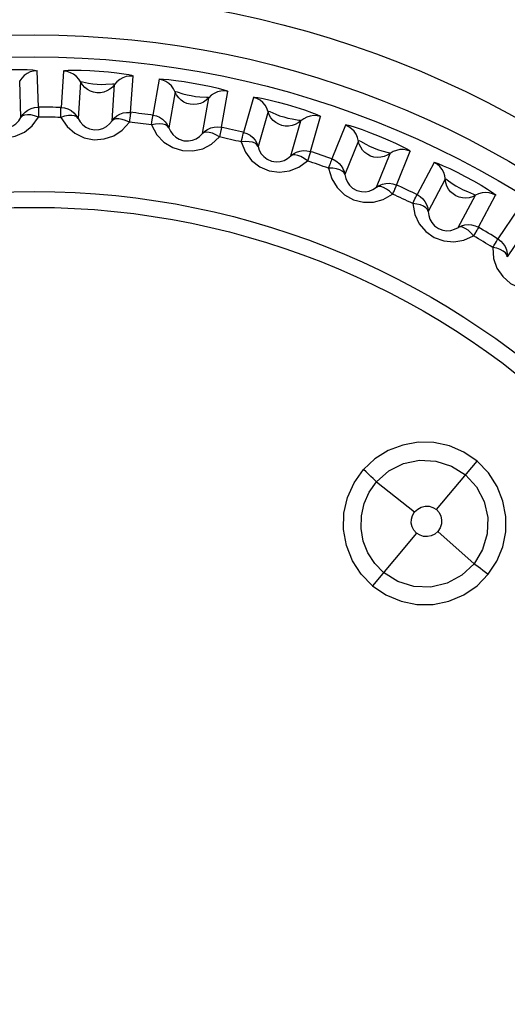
# Model space of a CAD drawing. Header units: millimetres. Extents: x 1231 to 1902, y -156 to 506.
# Tile 14 of 46: x 1302.05 to 1306.46, y 167.24 to 176.14. Entities that reach past the tile are written whole.
import ezdxf

# ---------------------------------------------------------------- set-up
doc = ezdxf.new("R2010")
doc.units = ezdxf.units.MM
doc.header["$LTSCALE"] = 30.734
doc.layers.get('0').update_dxf_attribs({"linetype": 'CONTINUOUS'})

msp = doc.modelspace()

# ---------------------------------------------------------------- linework, layer by layer
for p, q in [((1302.2207, 175.3533), (1302.2094, 175.6822)), ((1302.4484, 175.678), (1302.4256, 175.3498)), ((1303.0538, 175.3058), (1303.0769, 175.6341)), ((1302.063, 175.261), (1302.0517, 175.5899)), ((1302.6028, 175.5803), (1302.58, 175.252)), ((1302.8873, 175.2305), (1302.9104, 175.5587)), ((1303.3142, 175.605), (1303.2572, 175.2809)), ((1303.4575, 175.4916), (1303.4005, 175.1675)), ((1303.8774, 175.1715), (1303.9347, 175.4956)), ((1303.7039, 175.114), (1303.7612, 175.438)), ((1304.1676, 175.4418), (1304.077, 175.1254)), ((1304.2983, 175.314), (1304.2077, 174.9977)), ((1304.5039, 174.9128), (1304.5947, 175.229)), ((1304.6824, 174.9518), (1304.7732, 175.2681)), ((1304.9992, 175.1903), (1304.8761, 174.8851)), ((1305.1159, 175.0496), (1304.9927, 174.7444)), ((1305.2784, 174.629), (1305.4018, 174.9341)), ((1305.46, 174.6492), (1305.5834, 174.9543)), ((1305.8001, 174.8532), (1305.6457, 174.5626)), ((1305.9013, 174.7011), (1305.747, 174.4105)), ((1306.019, 174.2659), (1306.1736, 174.5563)), ((1306.2018, 174.267), (1306.3564, 174.5574)), ((1306.5613, 174.4343), (1306.3774, 174.1614)), ((1306.6461, 174.2724), (1306.4622, 173.9996)), ((1305.8216, 171.7165), (1306.1885, 172.1537)), ((1305.2796, 171.9656), (1305.6231, 171.6946)), ((1305.6414, 171.5018), (1305.2422, 171.026)), ((1306.161, 171.226), (1305.8345, 171.5172))]:
    msp.add_line(p, q)
for points in [[(1301.5759, 175.6599), (1301.5876, 175.6645), (1301.617, 175.6699), (1301.6659, 175.6762), (1301.7295, 175.6823), (1301.805, 175.6875), (1301.8871, 175.6913), (1301.9715, 175.6935), (1302.0513, 175.6938), (1302.1191, 175.6922), (1302.1716, 175.6893), (1302.2022, 175.6859), (1302.2132, 175.6822)], [(1302.2094, 175.6822), (1302.178, 175.6795), (1302.1475, 175.6714), (1302.1187, 175.658), (1302.0925, 175.6396), (1302.0699, 175.6166), (1302.0517, 175.5899)], [(1303.0807, 175.6337), (1303.0675, 175.639), (1303.0383, 175.6454), (1302.9923, 175.6529), (1302.9316, 175.6609), (1302.8553, 175.6689), (1302.7717, 175.6758), (1302.6872, 175.681), (1302.6078, 175.6841), (1302.5412, 175.6849), (1302.4894, 175.6839), (1302.4578, 175.6816), (1302.4446, 175.6782)], [(1302.5859, 175.6071), (1302.5644, 175.6307), (1302.539, 175.6501), (1302.5106, 175.6648), (1302.48, 175.6742), (1302.4484, 175.678)], [(1303.0769, 175.6341), (1303.0455, 175.6347), (1303.0142, 175.6298), (1302.9842, 175.6195), (1302.9563, 175.6039), (1302.9314, 175.5835), (1302.9104, 175.5587)], [(1302.7505, 175.4827), (1302.7206, 175.4873), (1302.6917, 175.497), (1302.6647, 175.5115), (1302.6403, 175.5305), (1302.6195, 175.5536), (1302.5859, 175.6071)], [(1302.6028, 175.5802), (1302.6059, 175.5847), (1302.6201, 175.5826)], [(1302.6201, 175.5826), (1302.675, 175.5709), (1302.7131, 175.5641), (1302.7511, 175.5614), (1302.7904, 175.5581), (1302.8312, 175.5597), (1302.8911, 175.5628)], [(1302.9103, 175.5586), (1302.8908, 175.5353), (1302.8675, 175.5156), (1302.8412, 175.5001), (1302.8125, 175.4892), (1302.7819, 175.4832), (1302.7505, 175.4827)], [(1302.8911, 175.5628), (1302.9071, 175.5632), (1302.9104, 175.5587)], [(1303.3104, 175.6055), (1303.3227, 175.6075), (1303.3527, 175.6067), (1303.4018, 175.6026), (1303.4653, 175.5954), (1303.5402, 175.5847), (1303.6213, 175.5714), (1303.7043, 175.556), (1303.7824, 175.5398), (1303.8484, 175.5241), (1303.8991, 175.5103), (1303.9284, 175.5007), (1303.9383, 175.4948)], [(1303.4435, 175.52), (1303.4246, 175.5457), (1303.4014, 175.5677), (1303.3746, 175.5853), (1303.3452, 175.5978), (1303.3142, 175.605)], [(1303.5942, 175.3791), (1303.565, 175.3868), (1303.5373, 175.3995), (1303.5119, 175.4167), (1303.4897, 175.4382), (1303.4713, 175.4633), (1303.4435, 175.52)], [(1303.4575, 175.4915), (1303.4611, 175.4956), (1303.475, 175.4921)], [(1303.475, 175.4921), (1303.5284, 175.4747), (1303.5655, 175.464), (1303.603, 175.4573), (1303.6418, 175.4499), (1303.6824, 175.4473), (1303.7423, 175.4441)], [(1303.9347, 175.4956), (1303.9034, 175.4995), (1303.8719, 175.4978), (1303.8409, 175.4907), (1303.8115, 175.4781), (1303.7846, 175.4604), (1303.7612, 175.438)], [(1303.7611, 175.4379), (1303.7392, 175.4168), (1303.714, 175.3996), (1303.6862, 175.3869), (1303.6565, 175.3791), (1303.6255, 175.3764), (1303.5942, 175.3791)], [(1303.7423, 175.4441), (1303.7583, 175.4428), (1303.7611, 175.438)], [(1304.1639, 175.4427), (1304.1764, 175.4434), (1304.206, 175.4395), (1304.2545, 175.4303), (1304.3168, 175.4164), (1304.3903, 175.398), (1304.4695, 175.3763), (1304.5505, 175.3523), (1304.6265, 175.328), (1304.6904, 175.3055), (1304.7394, 175.2865), (1304.7675, 175.2739), (1304.7768, 175.2669)], [(1304.2873, 175.3438), (1304.2712, 175.3713), (1304.2504, 175.3956), (1304.2256, 175.4159), (1304.1977, 175.4314), (1304.1676, 175.4418)], [(1302.063, 175.261), (1302.0803, 175.2866), (1302.1017, 175.3089), (1302.1263, 175.3269), (1302.1544, 175.3409), (1302.1862, 175.3501), (1302.2207, 175.3533)], [(1302.2207, 175.2636), (1302.1847, 175.2761), (1302.1521, 175.283), (1302.1216, 175.2849), (1302.0959, 175.2821), (1302.0766, 175.2744), (1302.063, 175.2611)], [(1302.2147, 175.3533), (1302.2172, 175.352), (1302.222, 175.3495), (1302.2234, 175.3454), (1302.2209, 175.3396), (1302.2206, 175.3321), (1302.221, 175.3227)], [(1302.221, 175.3227), (1302.2207, 175.2816), (1302.2207, 175.2636)], [(1302.4225, 175.26), (1302.4234, 175.2846), (1302.4238, 175.3059), (1302.4243, 175.3236), (1302.4248, 175.3369), (1302.425, 175.3457), (1302.4252, 175.3498)], [(1302.5799, 175.2521), (1302.5673, 175.2654), (1302.5478, 175.2743), (1302.5222, 175.2782), (1302.4918, 175.2771), (1302.458, 175.2709), (1302.4225, 175.26)], [(1302.4256, 175.3498), (1302.4571, 175.3459), (1302.4876, 175.3366), (1302.516, 175.322), (1302.5414, 175.3026), (1302.5629, 175.279), (1302.58, 175.252)], [(1302.8873, 175.2305), (1302.9072, 175.2541), (1302.9308, 175.274), (1302.9572, 175.2894), (1302.9865, 175.3004), (1303.0191, 175.3062), (1303.0538, 175.3058)], [(1303.0509, 175.2753), (1303.0463, 175.2345), (1303.0444, 175.2166)], [(1303.0478, 175.3064), (1303.0502, 175.3048), (1303.0547, 175.3018), (1303.0556, 175.2977), (1303.0526, 175.2922), (1303.0515, 175.2847), (1303.0509, 175.2753)], [(1303.2447, 175.192), (1303.2482, 175.2163), (1303.2509, 175.2375), (1303.2532, 175.2549), (1303.2551, 175.2682), (1303.2561, 175.2769), (1303.2568, 175.2809)], [(1303.2572, 175.2809), (1303.2881, 175.2738), (1303.3175, 175.2613), (1303.3442, 175.2438), (1303.3674, 175.2219), (1303.3864, 175.1962), (1303.4005, 175.1675)], [(1304.4225, 175.1879), (1304.3942, 175.1986), (1304.368, 175.2141), (1304.3445, 175.2339), (1304.3247, 175.2576), (1304.3091, 175.2845), (1304.2873, 175.3438)], [(1304.2983, 175.314), (1304.3023, 175.3177), (1304.3157, 175.3128)], [(1304.3157, 175.3128), (1304.367, 175.2899), (1304.4028, 175.2753), (1304.4394, 175.2648), (1304.4772, 175.2533), (1304.5173, 175.2464), (1304.5766, 175.237)], [(1304.7732, 175.2681), (1304.7426, 175.2753), (1304.711, 175.277), (1304.6795, 175.2731), (1304.6489, 175.2636), (1304.6203, 175.2488), (1304.5947, 175.229)], [(1301.5976, 175.2418), (1301.6635, 175.166), (1301.7388, 175.1128), (1301.8271, 175.0817), (1301.9194, 175.0733), (1302.0101, 175.09), (1302.0943, 175.1284), (1302.1634, 175.1858), (1302.2207, 175.2636)], [(1301.755, 175.2504), (1301.7765, 175.2216), (1301.8032, 175.1973), (1301.8336, 175.1791), (1301.8688, 175.167), (1301.912, 175.1629), (1301.9548, 175.1698), (1301.9884, 175.1839), (1302.0172, 175.2036), (1302.0427, 175.2298), (1302.0631, 175.2611)], [(1302.4225, 175.2601), (1302.48, 175.1778), (1302.5493, 175.117), (1302.6339, 175.0768), (1302.7249, 175.0588), (1302.8168, 175.0659), (1302.9045, 175.0953), (1302.9793, 175.1452), (1303.0444, 175.2166)], [(1302.5799, 175.2521), (1302.5983, 175.2212), (1302.6223, 175.1943), (1302.6507, 175.173), (1302.6844, 175.1572), (1302.7269, 175.1487), (1302.7701, 175.1511), (1302.8051, 175.1616), (1302.8358, 175.1782), (1302.8639, 175.2016), (1302.8874, 175.2306)], [(1303.0444, 175.2166), (1303.01, 175.2328), (1302.9782, 175.2431), (1302.948, 175.2481), (1302.9223, 175.248), (1302.9022, 175.2424), (1302.8874, 175.2306)], [(1303.4005, 175.1676), (1303.3893, 175.1821), (1303.3708, 175.193), (1303.3458, 175.1996), (1303.3155, 175.2017), (1303.2812, 175.1991), (1303.2447, 175.192)], [(1303.2447, 175.192), (1303.2933, 175.1041), (1303.3559, 175.0365), (1303.4358, 174.9876), (1303.5244, 174.9602), (1303.6166, 174.9577), (1303.7069, 174.9778), (1303.7864, 175.0196), (1303.8587, 175.0837)], [(1304.5946, 175.2289), (1304.5706, 175.2102), (1304.5438, 175.1957), (1304.5148, 175.186), (1304.4844, 175.1813), (1304.4533, 175.1819), (1304.4225, 175.1879)], [(1304.5766, 175.237), (1304.5923, 175.2341), (1304.5946, 175.229)], [(1305.5869, 174.9527), (1305.576, 174.9618), (1305.5502, 174.9769), (1305.5088, 174.9983), (1305.4536, 175.0247), (1305.3834, 175.0559), (1305.3061, 175.0883), (1305.2273, 175.1193), (1305.1528, 175.1468), (1305.0896, 175.1681), (1305.0401, 175.1832), (1305.0093, 175.1908), (1304.9957, 175.1916)], [(1305.1081, 175.0803), (1305.095, 175.1094), (1305.0768, 175.1357), (1305.0543, 175.1585), (1305.0281, 175.1768), (1304.9992, 175.1903)], [(1303.4004, 175.1676), (1303.4155, 175.135), (1303.4366, 175.1057), (1303.4625, 175.0816), (1303.4943, 175.0624), (1303.5358, 175.0494), (1303.5791, 175.0473), (1303.6149, 175.054), (1303.6471, 175.0674), (1303.6776, 175.0877), (1303.704, 175.1141)], [(1303.7039, 175.114), (1303.7262, 175.1354), (1303.7517, 175.1527), (1303.7796, 175.1653), (1303.8099, 175.1731), (1303.8429, 175.1755), (1303.8774, 175.1715)], [(1303.8587, 175.0837), (1303.8261, 175.1034), (1303.7956, 175.117), (1303.7662, 175.1252), (1303.7405, 175.1278), (1303.72, 175.1243), (1303.704, 175.114)], [(1303.8712, 175.1414), (1303.8625, 175.1013), (1303.8587, 175.0837)], [(1303.8715, 175.1727), (1303.8737, 175.1709), (1303.8779, 175.1674), (1303.8783, 175.1632), (1303.8747, 175.1581), (1303.8728, 175.1508), (1303.8712, 175.1414)], [(1304.0553, 175.0383), (1304.0613, 175.0621), (1304.0662, 175.0829), (1304.0704, 175.1001), (1304.0736, 175.113), (1304.0756, 175.1216), (1304.0766, 175.1255)], [(1304.077, 175.1254), (1304.1071, 175.1151), (1304.1349, 175.0997), (1304.1597, 175.0795), (1304.1805, 175.0552), (1304.1966, 175.0277), (1304.2077, 174.9977)], [(1304.2077, 174.9978), (1304.1981, 175.0134), (1304.1808, 175.0262), (1304.1566, 175.0353), (1304.1267, 175.0406), (1304.0924, 175.0416), (1304.0553, 175.0383)], [(1304.0553, 175.0383), (1304.0945, 174.9459), (1304.1497, 174.872), (1304.224, 174.8151), (1304.3093, 174.7786), (1304.4007, 174.7665), (1304.4926, 174.777), (1304.5761, 174.8102), (1304.6546, 174.8665)], [(1305.2262, 174.9111), (1305.1992, 174.9248), (1305.1747, 174.9429), (1305.1535, 174.9651), (1305.1362, 174.9907), (1305.1235, 175.0191), (1305.1081, 175.0803)], [(1305.1159, 175.0495), (1305.1202, 175.0528), (1305.1331, 175.0465)], [(1305.1331, 175.0465), (1305.1817, 175.0184), (1305.2158, 175.0001), (1305.2511, 174.9858), (1305.2875, 174.9705), (1305.3267, 174.9594), (1305.3847, 174.9439)], [(1304.2077, 174.9978), (1304.2192, 174.9638), (1304.2371, 174.9325), (1304.2604, 174.9057), (1304.2901, 174.8833), (1304.3299, 174.8661), (1304.3727, 174.8595), (1304.4091, 174.8624), (1304.4425, 174.8723), (1304.475, 174.8893), (1304.504, 174.9129)], [(1304.5039, 174.9128), (1304.5282, 174.9317), (1304.5555, 174.9463), (1304.5845, 174.9559), (1304.6154, 174.9605), (1304.6486, 174.9594), (1304.6824, 174.9518)], [(1304.6546, 174.8665), (1304.6243, 174.8895), (1304.5954, 174.9061), (1304.5669, 174.9174), (1304.5417, 174.9227), (1304.5209, 174.9213), (1304.5039, 174.9128)], [(1304.6731, 174.9226), (1304.6602, 174.8836), (1304.6546, 174.8665)], [(1304.6766, 174.9536), (1304.6787, 174.9516), (1304.6824, 174.9477), (1304.6824, 174.9435), (1304.6783, 174.9388), (1304.6757, 174.9317), (1304.6731, 174.9226)], [(1305.4017, 174.934), (1305.3759, 174.9178), (1305.3477, 174.9063), (1305.3179, 174.8996), (1305.2872, 174.8981), (1305.2563, 174.902), (1305.2262, 174.9111)], [(1305.3847, 174.9439), (1305.4, 174.9393), (1305.4017, 174.934)], [(1305.5834, 174.9543), (1305.5537, 174.9646), (1305.5225, 174.9696), (1305.4907, 174.969), (1305.4593, 174.9628), (1305.4294, 174.9511), (1305.4018, 174.9341)], [(1304.8454, 174.8008), (1304.8516, 174.8175), (1304.8568, 174.8324), (1304.8615, 174.8453), (1304.8653, 174.8562), (1304.8689, 174.865), (1304.8713, 174.8722), (1304.8742, 174.8773), (1304.8749, 174.8814), (1304.8739, 174.8845), (1304.8758, 174.8853)], [(1304.8761, 174.8851), (1304.8799, 174.8837), (1304.8833, 174.8824), (1304.8863, 174.8811), (1304.8892, 174.8798), (1304.8922, 174.8784), (1304.8951, 174.877)], [(1304.8951, 174.877), (1304.9195, 174.8624), (1304.9413, 174.8441), (1304.9599, 174.8226), (1304.975, 174.7984), (1304.986, 174.7721), (1304.9927, 174.7444)], [(1305.7967, 174.8549), (1305.809, 174.853), (1305.8372, 174.843), (1305.8827, 174.8239), (1305.9408, 174.7974), (1306.0088, 174.7641), (1306.0818, 174.7265), (1306.156, 174.6861), (1306.2253, 174.6465), (1306.2832, 174.6112), (1306.3272, 174.5825), (1306.352, 174.5643), (1306.3596, 174.5555)], [(1305.8968, 174.7325), (1305.8868, 174.7628), (1305.8715, 174.7909), (1305.8515, 174.8159), (1305.8274, 174.8369), (1305.8001, 174.8532)], [(1304.9927, 174.7445), (1304.9844, 174.7617), (1304.9691, 174.7755), (1304.946, 174.7867), (1304.9165, 174.7955), (1304.8834, 174.8004), (1304.8454, 174.8008)], [(1304.8454, 174.8008), (1304.8747, 174.7047), (1304.9219, 174.6255), (1304.9899, 174.5611), (1305.0709, 174.5159), (1305.1605, 174.4943), (1305.253, 174.4951), (1305.3395, 174.5195), (1305.4235, 174.5672)], [(1304.9927, 174.7446), (1305.0007, 174.7095), (1305.0152, 174.6765), (1305.0355, 174.6475), (1305.0627, 174.6221), (1305.1006, 174.6008), (1305.1424, 174.5897), (1305.1789, 174.5889), (1305.2132, 174.5952), (1305.2472, 174.6088), (1305.2785, 174.6291)], [(1305.2784, 174.629), (1305.3046, 174.6453), (1305.3332, 174.657), (1305.3631, 174.6635), (1305.3943, 174.6648), (1305.4272, 174.6603), (1305.46, 174.6492)], [(1305.4545, 174.6516), (1305.4563, 174.6494), (1305.4597, 174.6451), (1305.4592, 174.6409), (1305.4546, 174.6366), (1305.4513, 174.6299), (1305.4478, 174.6211), (1305.443, 174.6106), (1305.4374, 174.5981), (1305.4308, 174.5836), (1305.4235, 174.5672)], [(1305.9966, 174.5519), (1305.9712, 174.5683), (1305.9487, 174.5889), (1305.9299, 174.6131), (1305.9154, 174.6404), (1305.9058, 174.67), (1305.8968, 174.7325)], [(1305.9014, 174.701), (1305.906, 174.7039), (1305.9181, 174.6962)], [(1305.9181, 174.6962), (1305.9635, 174.6632), (1305.9956, 174.6415), (1306.0292, 174.6236), (1306.0638, 174.6046), (1306.1016, 174.5895), (1306.1576, 174.5679)], [(1305.4235, 174.5672), (1305.3957, 174.5933), (1305.3687, 174.6129), (1305.3416, 174.627), (1305.317, 174.6349), (1305.2963, 174.6357), (1305.2785, 174.6291)], [(1305.6064, 174.4819), (1305.6172, 174.504), (1305.6263, 174.5233), (1305.6339, 174.5392), (1305.6398, 174.5512), (1305.6435, 174.5592), (1305.6454, 174.5628)], [(1305.6457, 174.5626), (1305.673, 174.5463), (1305.697, 174.5254), (1305.717, 174.5005), (1305.7323, 174.4725), (1305.7424, 174.4421), (1305.747, 174.4105)], [(1306.1735, 174.5563), (1306.1462, 174.5429), (1306.1169, 174.5344), (1306.0866, 174.5309), (1306.0559, 174.5326), (1306.0256, 174.5396), (1305.9966, 174.5519)], [(1306.1576, 174.5679), (1306.1724, 174.5618), (1306.1736, 174.5563)], [(1306.3564, 174.5574), (1306.3279, 174.5708), (1306.2974, 174.579), (1306.2657, 174.5818), (1306.2339, 174.5789), (1306.2028, 174.5704), (1306.1736, 174.5563)], [(1305.747, 174.4106), (1305.7409, 174.4279), (1305.7266, 174.4439), (1305.7049, 174.458), (1305.6767, 174.4693), (1305.6433, 174.4774), (1305.6064, 174.4819)], [(1305.6064, 174.4819), (1305.6255, 174.3833), (1305.6641, 174.2997), (1305.725, 174.2285), (1305.8008, 174.1751), (1305.8877, 174.1442), (1305.9798, 174.1354), (1306.0683, 174.1505), (1306.1569, 174.1892)], [(1305.747, 174.4106), (1305.7512, 174.3749), (1305.7622, 174.3406), (1305.7794, 174.3096), (1305.8038, 174.2815), (1305.8392, 174.2564), (1305.8797, 174.241), (1305.9158, 174.2363), (1305.9506, 174.2391), (1305.9859, 174.249), (1306.0192, 174.2659)], [(1306.019, 174.2659), (1306.0468, 174.2794), (1306.0765, 174.2879), (1306.1068, 174.2913), (1306.1381, 174.2893), (1306.1703, 174.2814), (1306.2018, 174.267)], [(1306.1569, 174.1892), (1306.132, 174.218), (1306.1072, 174.2404), (1306.0817, 174.2573), (1306.0581, 174.2677), (1306.0375, 174.2707), (1306.0191, 174.2659)], [(1306.1867, 174.2403), (1306.1659, 174.2048), (1306.1569, 174.1892)], [(1306.1965, 174.2699), (1306.1981, 174.2675), (1306.201, 174.2629), (1306.2001, 174.2588), (1306.1951, 174.255), (1306.1911, 174.2486), (1306.1867, 174.2403)], [(1306.3298, 174.0853), (1306.3429, 174.1061), (1306.354, 174.1243), (1306.3632, 174.1394), (1306.3703, 174.1507), (1306.3749, 174.1583), (1306.3771, 174.1616)], [(1306.3774, 174.1614), (1306.4028, 174.1424), (1306.4245, 174.119), (1306.4418, 174.0922), (1306.4541, 174.0627), (1306.461, 174.0315), (1306.4622, 173.9996)], [(1306.4622, 173.9996), (1306.458, 174.0175), (1306.4455, 174.0349), (1306.4253, 174.0512), (1306.3984, 174.0654), (1306.3661, 174.0769), (1306.3298, 174.0853)], [(1306.3299, 174.0853), (1306.3385, 173.9853), (1306.3682, 173.898), (1306.4213, 173.8209), (1306.4911, 173.7598), (1306.5743, 173.72), (1306.665, 173.7016), (1306.7546, 173.7074), (1306.8467, 173.7367)], [(1306.1885, 172.1537), (1306.0697, 172.2347), (1305.9382, 172.2913), (1305.7988, 172.3211), (1305.6567, 172.3237), (1305.5171, 172.2989), (1305.385, 172.248), (1305.2653, 172.1731), (1305.1624, 172.076)], [(1305.2796, 171.9656), (1305.3918, 172.0642), (1305.5247, 172.1307), (1305.6693, 172.1609), (1305.8168, 172.1532), (1305.9579, 172.1083), (1306.0832, 172.0282)], [(1306.2901, 171.1297), (1306.3673, 171.2482), (1306.4204, 171.3776), (1306.4477, 171.5141), (1306.4487, 171.6536), (1306.4231, 171.792), (1306.3708, 171.9246), (1306.2924, 172.0468), (1306.1885, 172.1537)], [(1305.2422, 171.026), (1305.14, 171.1309), (1305.061, 171.2531), (1305.0071, 171.3897), (1304.9813, 171.5345), (1304.9848, 171.6814), (1305.0174, 171.8245), (1305.0775, 171.9571), (1305.1624, 172.076)], [(1305.2796, 171.9656), (1305.2653, 171.9803), (1305.2481, 171.9972), (1305.2288, 172.0156), (1305.2078, 172.0352), (1305.1853, 172.0556), (1305.1623, 172.076)], [(1306.0832, 172.0282), (1306.1834, 171.9193), (1306.2522, 171.7885), (1306.2856, 171.645), (1306.2813, 171.4973), (1306.239, 171.3544), (1306.161, 171.226)], [(1305.343, 171.1462), (1305.2636, 171.2278), (1305.2014, 171.3239), (1305.1594, 171.4305), (1305.1393, 171.5434), (1305.1421, 171.6579), (1305.1675, 171.7693), (1305.2139, 171.8733), (1305.2796, 171.9656)], [(1305.6231, 171.6946), (1305.652, 171.72), (1305.6836, 171.7369), (1305.7187, 171.7452), (1305.7546, 171.7448), (1305.7886, 171.7352), (1305.8216, 171.7165)], [(1305.8216, 171.7165), (1305.8454, 171.6877), (1305.8608, 171.6564), (1305.8678, 171.6216), (1305.8659, 171.5858), (1305.8548, 171.5513), (1305.8345, 171.5172)], [(1305.6414, 171.5018), (1305.6171, 171.5293), (1305.6011, 171.5595), (1305.5934, 171.5934), (1305.5944, 171.6284), (1305.6043, 171.6618), (1305.6231, 171.6946)], [(1305.8345, 171.5172), (1305.8056, 171.493), (1305.7743, 171.4774), (1305.7399, 171.4704), (1305.7051, 171.4721), (1305.6726, 171.4826), (1305.6414, 171.5018)], [(1306.161, 171.226), (1306.0514, 171.1216), (1305.9177, 171.0495), (1305.7694, 171.0147), (1305.6169, 171.0198), (1305.4714, 171.0649), (1305.343, 171.1462)], [(1306.161, 171.226), (1306.178, 171.2145), (1306.1976, 171.2005), (1306.2191, 171.1847), (1306.2421, 171.1673), (1306.2661, 171.1487), (1306.2901, 171.1297)], [(1305.2422, 171.026), (1305.3648, 170.943), (1305.5007, 170.8859), (1305.6447, 170.8573), (1305.791, 170.8576), (1305.934, 170.8868), (1306.0682, 170.9435), (1306.1885, 171.0252), (1306.2901, 171.1297)]]:
    msp.add_lwpolyline(points)
for radius in [9, 8.625, 8.4258, 7.2092, 7.0658]:
    msp.add_circle((1302.184, 167.3814), radius)
for radius, start, end in [(7.972, 88.21859, 89.7815), (7.972, 82.21859, 83.7815), (7.8823, 88.26655, 89.73344), (7.8823, 82.26655, 83.73344), (7.972, 76.21859, 77.7815), (7.8823, 76.26655, 77.73344), (7.972, 70.21859, 71.7815), (7.8823, 70.26655, 71.73344), (7.972, 64.21859, 65.7815), (7.8823, 64.26655, 65.73344), (7.972, 58.21859, 59.7815), (7.8823, 58.26655, 59.73344)]:
    msp.add_arc((1302.184, 167.3814), radius, start, end)

doc.saveas('drawing.dxf')
